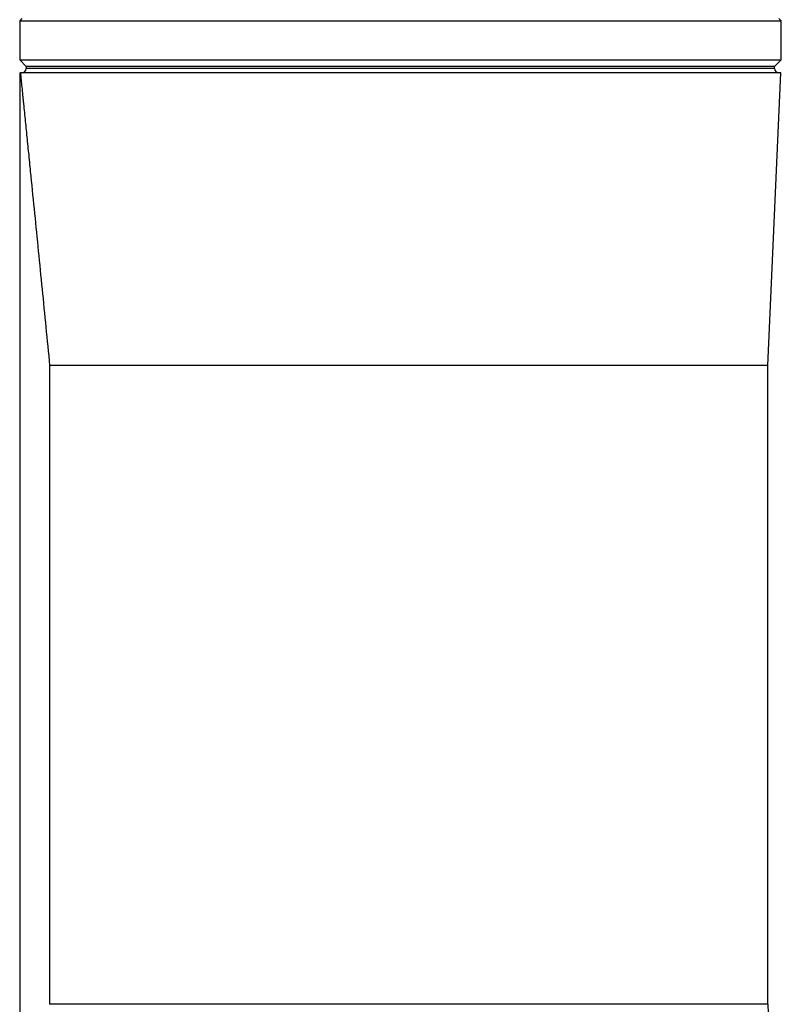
# Model space of a CAD drawing. Header units: millimetres. Extents: x 1695 to 3133, y 654 to 4111.
# Tile 3 of 5: x 2064 to 2774, y 2317 to 3222. Entities that reach past the tile are written whole.
import ezdxf

# ---------------------------------------------------------------- set-up
doc = ezdxf.new("R2010")
doc.units = ezdxf.units.MM
doc.header["$LTSCALE"] = 2

msp = doc.modelspace()

# ---------------------------------------------------------------- linework, layer by layer
at = {"color": 7, "linetype": 'Continuous', "lineweight": 25}
for p, q in [((2065.95, 3223.2), (2063.95, 3221.2)), ((2763.95, 3221.2), (2761.95, 3223.2)), ((2063.95, 3221.2), (2063.95, 3185.2)), ((2063.95, 3221.2), (2763.95, 3221.2)), ((2763.95, 3185.2), (2763.95, 3221.2)), ((2063.95, 3185.2), (2069.95, 3179.2)), ((2063.95, 3185.2), (2763.95, 3185.2)), ((2069.95, 3179.2), (2069.95, 3177.23)), ((2757.95, 3179.2), (2069.95, 3179.2)), ((2757.95, 3179.2), (2763.95, 3185.2)), ((2757.95, 3177.23), (2757.95, 3179.2)), ((2066.02, 3173.23), (2063.95, 3173.19)), ((2063.95, 3173.19), (2064.56, 3173.2)), ((2063.95, 3173.19), (2063.95, 2219.85)), ((2763.69, 3173.2), (2064.56, 3173.2)), ((2751.95, 2904.35), (2763.69, 3173.2)), ((2763.69, 3173.2), (2761.88, 3173.23)), ((2751.95, 2904.35), (2091.47, 2904.35)), ((2091.47, 2904.35), (2091.47, 2317.09)), ((2751.95, 2317.09), (2751.95, 2904.35))]:
    msp.add_line(p, q, dxfattribs=at)
at = {"color": 8, "linetype": 'Continuous', "lineweight": 25}
for p, q in [((2757.95, 3177.23), (2069.95, 3177.23)), ((2761.88, 3173.23), (2066.02, 3173.23)), ((2751.95, 2317.09), (2091.47, 2317.09))]:
    msp.add_line(p, q, dxfattribs=at)
at = {"color": 7, "linetype": 'Continuous', "lineweight": 25}
for centre, radius, start, end in [((2065.95, 3177.23), 4, 271, 0), ((2761.95, 3177.23), 4, 180, 269), ((3151.95, 2317.09), 400, 180, 199.26526)]:
    msp.add_arc(centre, radius, start, end, dxfattribs=at)
msp.add_open_spline([(2064.56, 3173.2), (2064.65, 3172.26), (2064.76, 3171.27), (2064.96, 3169.21), (2065.07, 3168.14), (2065.41, 3164.83), (2065.65, 3162.5), (2066.14, 3157.67), (2066.39, 3155.18), (2066.78, 3151.34), (2066.91, 3150.04), (2067.18, 3147.43), (2067.31, 3146.12), (2067.98, 3139.52), (2068.53, 3134.15), (2069.63, 3123.27), (2070.18, 3117.77), (2071.3, 3106.67), (2071.87, 3101.08), (2073, 3089.82), (2073.57, 3084.16), (2075.29, 3067.1), (2076.44, 3055.61), (2078.75, 3032.57), (2079.91, 3021), (2082.22, 2997.81), (2083.38, 2986.18), (2086.85, 2951.22), (2089.16, 2927.82), (2091.47, 2904.35)], degree=3, knots=[0, 0, 0, 0, 0.015625, 0.015625, 0.03125, 0.03125, 0.0625, 0.0625, 0.09375, 0.09375, 0.109375, 0.109375, 0.125, 0.125, 0.1875, 0.1875, 0.25, 0.25, 0.3125, 0.3125, 0.375, 0.375, 0.5, 0.5, 0.625, 0.625, 0.75, 0.75, 1, 1, 1, 1], dxfattribs=at)

doc.saveas('drawing.dxf')
